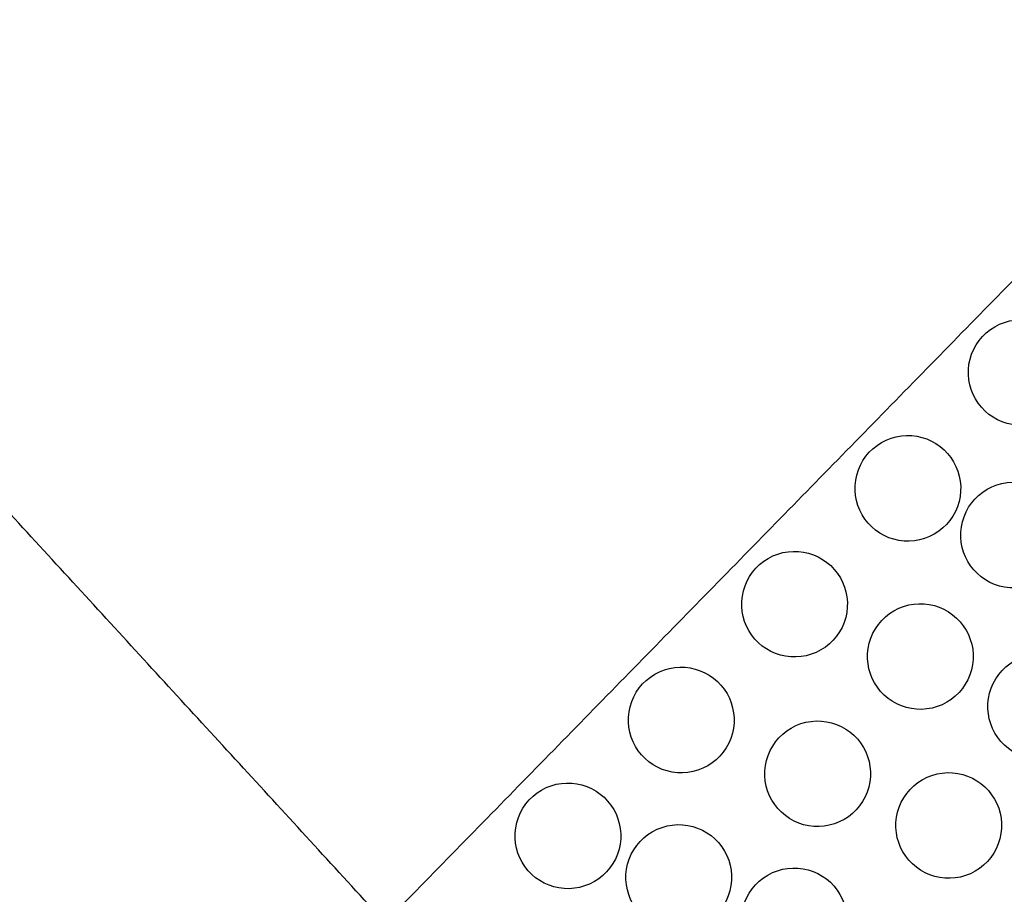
# Model space of a CAD drawing. Header units: millimetres. Extents: x -125 to 375, y 0 to 433.
# Tile 16 of 20: x 100 to 156, y 303 to 352. Entities that reach past the tile are written whole.
import ezdxf

# ---------------------------------------------------------------- set-up
doc = ezdxf.new("R2010")
doc.units = ezdxf.units.MM
doc.layers.add('Layer 01', color=18, linetype='Continuous', true_color=0x000000)

msp = doc.modelspace()

# ---------------------------------------------------------------- linework, layer by layer
at = {"layer": 'Layer 01'}
for points in [[(121.001, 301.152, 90.355), (60.501, 367.083, 83.178), (0, 433.013, 76)], [(250, 433.013, 76), (185.501, 367.083, 83.178), (121.001, 301.152, 90.355)], [(125, 216.506, 76), (187.5, 324.76, 76), (250, 433.013, 76)]]:
    msp.add_open_spline(points, degree=2, dxfattribs=at)
at = {"layer": 'Layer 01', "extrusion": (0.259088, -0.149584, 0.9542)}
for points in [[(155.617, 334.97, 86.258), (154.925, 334.57, 86.383), (154.417, 333.909, 86.417), (154.011, 332.35, 86.283), (154.132, 331.541, 86.123), (154.519, 330.872, 85.913), (154.915, 330.185, 85.698), (155.564, 329.687, 85.444), (157.08, 329.27, 84.967), (157.909, 329.365, 84.757), (158.617, 329.774, 84.629), (159.309, 330.173, 84.503), (159.817, 330.835, 84.469), (160.222, 332.393, 84.603), (160.101, 333.202, 84.763), (159.715, 333.872, 84.973), (159.318, 334.558, 85.188), (158.669, 335.056, 85.442), (157.153, 335.473, 85.919), (156.325, 335.378, 86.13), (155.617, 334.97, 86.258)], [(155.182, 325.739, 84.929), (154.49, 325.34, 85.054), (153.982, 324.678, 85.088), (153.577, 323.12, 84.954), (153.698, 322.311, 84.794), (154.084, 321.641, 84.584), (154.481, 320.955, 84.369), (155.13, 320.457, 84.115), (156.646, 320.04, 83.638), (157.474, 320.134, 83.428), (158.182, 320.543, 83.299), (158.874, 320.943, 83.174), (159.382, 321.604, 83.14), (159.788, 323.163, 83.274), (159.667, 323.971, 83.434), (159.28, 324.641, 83.644), (158.884, 325.328, 83.859), (158.235, 325.826, 84.113), (156.719, 326.243, 84.59), (155.89, 326.148, 84.8), (155.182, 325.739, 84.929)], [(136.316, 315.241, 88.405), (135.624, 314.841, 88.531), (135.116, 314.18, 88.565), (134.71, 312.621, 88.431), (134.831, 311.812, 88.271), (135.218, 311.143, 88.061), (135.614, 310.456, 87.846), (136.263, 309.958, 87.592), (137.78, 309.541, 87.115), (138.608, 309.636, 86.904), (139.316, 310.045, 86.776), (140.008, 310.444, 86.651), (140.516, 311.106, 86.617), (140.921, 312.664, 86.751), (140.801, 313.473, 86.911), (140.414, 314.143, 87.121), (140.018, 314.829, 87.336), (139.368, 315.327, 87.59), (137.852, 315.744, 88.067), (137.024, 315.649, 88.277), (136.316, 315.241, 88.405)], [(142.727, 303.841, 84.878), (142.035, 303.441, 85.003), (141.527, 302.78, 85.037), (141.122, 301.221, 84.903), (141.242, 300.412, 84.743), (141.629, 299.743, 84.533), (142.025, 299.056, 84.318), (142.675, 298.558, 84.064), (144.191, 298.141, 83.587), (145.019, 298.236, 83.377), (145.727, 298.645, 83.248), (146.419, 299.044, 83.123), (146.927, 299.706, 83.089), (147.333, 301.264, 83.223), (147.212, 302.073, 83.383), (146.825, 302.743, 83.593), (146.429, 303.429, 83.808), (145.78, 303.927, 84.062), (144.263, 304.344, 84.539), (143.435, 304.249, 84.749), (142.727, 303.841, 84.878)]]:
    msp.add_open_spline(points, degree=3, knots=[0, 0, 0, 0, 2.453475, 2.453475, 4.894031, 4.894031, 4.894031, 7.394353, 7.394353, 9.902731, 9.902731, 9.902731, 12.356206, 12.356206, 14.796762, 14.796762, 14.796762, 17.297084, 17.297084, 19.805462, 19.805462, 19.805462, 19.805462], dxfattribs=at)
at = {"layer": 'Layer 01', "extrusion": (-0.259088, 0.149584, -0.9542)}
for points in [[(149.183, 328.393, 86.974), (148.491, 327.994, 87.099), (147.983, 327.332, 87.133), (147.578, 325.774, 86.999), (147.698, 324.965, 86.839), (148.085, 324.295, 86.629), (148.481, 323.609, 86.414), (149.131, 323.111, 86.16), (150.647, 322.694, 85.683), (151.475, 322.789, 85.473), (152.183, 323.197, 85.344), (152.875, 323.597, 85.219), (153.383, 324.258, 85.185), (153.789, 325.817, 85.319), (153.668, 326.626, 85.479), (153.281, 327.295, 85.689), (152.885, 327.982, 85.904), (152.235, 328.48, 86.158), (150.719, 328.897, 86.635), (149.891, 328.802, 86.845), (149.183, 328.393, 86.974)], [(142.749, 321.817, 87.69), (142.058, 321.418, 87.815), (141.55, 320.756, 87.849), (141.144, 319.198, 87.715), (141.265, 318.389, 87.555), (141.651, 317.719, 87.345), (142.048, 317.032, 87.13), (142.697, 316.535, 86.876), (144.213, 316.118, 86.399), (145.042, 316.212, 86.189), (145.749, 316.621, 86.06), (146.441, 317.02, 85.935), (146.949, 317.682, 85.901), (147.355, 319.24, 86.035), (147.234, 320.049, 86.195), (146.848, 320.719, 86.405), (146.451, 321.405, 86.62), (145.802, 321.903, 86.874), (144.286, 322.32, 87.351), (143.457, 322.226, 87.561), (142.749, 321.817, 87.69)], [(149.891, 318.845, 85.285), (149.199, 318.445, 85.41), (148.691, 317.784, 85.444), (148.285, 316.225, 85.31), (148.406, 315.416, 85.15), (148.793, 314.747, 84.94), (149.189, 314.06, 84.725), (149.839, 313.562, 84.471), (151.355, 313.145, 83.994), (152.183, 313.24, 83.784), (152.891, 313.649, 83.655), (153.583, 314.048, 83.53), (154.091, 314.71, 83.496), (154.497, 316.268, 83.63), (154.376, 317.077, 83.79), (153.989, 317.747, 84), (153.593, 318.433, 84.215), (152.943, 318.931, 84.469), (151.427, 319.348, 84.946), (150.599, 319.254, 85.156), (149.891, 318.845, 85.285)], [(156.723, 316.001, 82.984), (156.031, 315.602, 83.109), (155.523, 314.94, 83.143), (155.117, 313.382, 83.009), (155.238, 312.573, 82.849), (155.625, 311.903, 82.639), (156.021, 311.217, 82.424), (156.671, 310.719, 82.17), (158.187, 310.302, 81.693), (159.015, 310.397, 81.483), (159.723, 310.805, 81.355), (160.415, 311.205, 81.229), (160.923, 311.866, 81.195), (161.328, 313.425, 81.329), (161.208, 314.234, 81.489), (160.821, 314.903, 81.699), (160.425, 315.59, 81.914), (159.775, 316.088, 82.168), (158.259, 316.505, 82.646), (157.431, 316.41, 82.856), (156.723, 316.001, 82.984)], [(144.059, 312.188, 85.825), (143.367, 311.789, 85.95), (142.859, 311.127, 85.984), (142.453, 309.569, 85.85), (142.574, 308.76, 85.69), (142.961, 308.09, 85.48), (143.357, 307.404, 85.265), (144.007, 306.906, 85.011), (145.523, 306.489, 84.534), (146.351, 306.583, 84.324), (147.059, 306.992, 84.195), (147.751, 307.392, 84.07), (148.259, 308.053, 84.036), (148.665, 309.612, 84.17), (148.544, 310.42, 84.33), (148.157, 311.09, 84.54), (147.761, 311.777, 84.755), (147.111, 312.275, 85.009), (145.595, 312.692, 85.486), (144.767, 312.597, 85.696), (144.059, 312.188, 85.825)], [(151.502, 309.254, 83.344), (150.81, 308.855, 83.469), (150.302, 308.193, 83.503), (149.896, 306.635, 83.369), (150.017, 305.826, 83.209), (150.404, 305.156, 82.999), (150.8, 304.47, 82.784), (151.449, 303.972, 82.53), (152.965, 303.555, 82.053), (153.794, 303.649, 81.843), (154.502, 304.058, 81.715), (155.193, 304.458, 81.589), (155.701, 305.119, 81.555), (156.107, 306.678, 81.689), (155.986, 307.487, 81.849), (155.6, 308.156, 82.059), (155.203, 308.843, 82.274), (154.554, 309.341, 82.529), (153.038, 309.758, 83.006), (152.209, 309.663, 83.216), (151.502, 309.254, 83.344)], [(129.882, 308.664, 89.121), (129.19, 308.265, 89.247), (128.682, 307.603, 89.281), (128.277, 306.045, 89.147), (128.397, 305.236, 88.987), (128.784, 304.566, 88.777), (129.18, 303.88, 88.562), (129.83, 303.382, 88.308), (131.346, 302.965, 87.831), (132.174, 303.059, 87.62), (132.882, 303.468, 87.492), (133.574, 303.868, 87.367), (134.082, 304.529, 87.333), (134.488, 306.088, 87.467), (134.367, 306.897, 87.627), (133.98, 307.566, 87.837), (133.584, 308.253, 88.052), (132.935, 308.751, 88.306), (131.418, 309.168, 88.783), (130.59, 309.073, 88.993), (129.882, 308.664, 89.121)], [(136.174, 306.302, 87.043), (135.482, 305.902, 87.168), (134.974, 305.24, 87.202), (134.568, 303.682, 87.068), (134.689, 302.873, 86.908), (135.076, 302.204, 86.698), (135.472, 301.517, 86.483), (136.122, 301.019, 86.229), (137.638, 300.602, 85.752), (138.466, 300.697, 85.542), (139.174, 301.105, 85.414), (139.866, 301.505, 85.288), (140.374, 302.167, 85.254), (140.78, 303.725, 85.388), (140.659, 304.534, 85.548), (140.272, 305.204, 85.758), (139.876, 305.89, 85.973), (139.226, 306.388, 86.227), (137.71, 306.805, 86.704), (136.882, 306.71, 86.915), (136.174, 306.302, 87.043)]]:
    msp.add_open_spline(points, degree=3, knots=[0, 0, 0, 0, 2.453475, 2.453475, 4.894031, 4.894031, 4.894031, 7.394353, 7.394353, 9.902731, 9.902731, 9.902731, 12.356206, 12.356206, 14.796762, 14.796762, 14.796762, 17.297084, 17.297084, 19.805462, 19.805462, 19.805462, 19.805462], dxfattribs=at)

doc.saveas('drawing.dxf')
